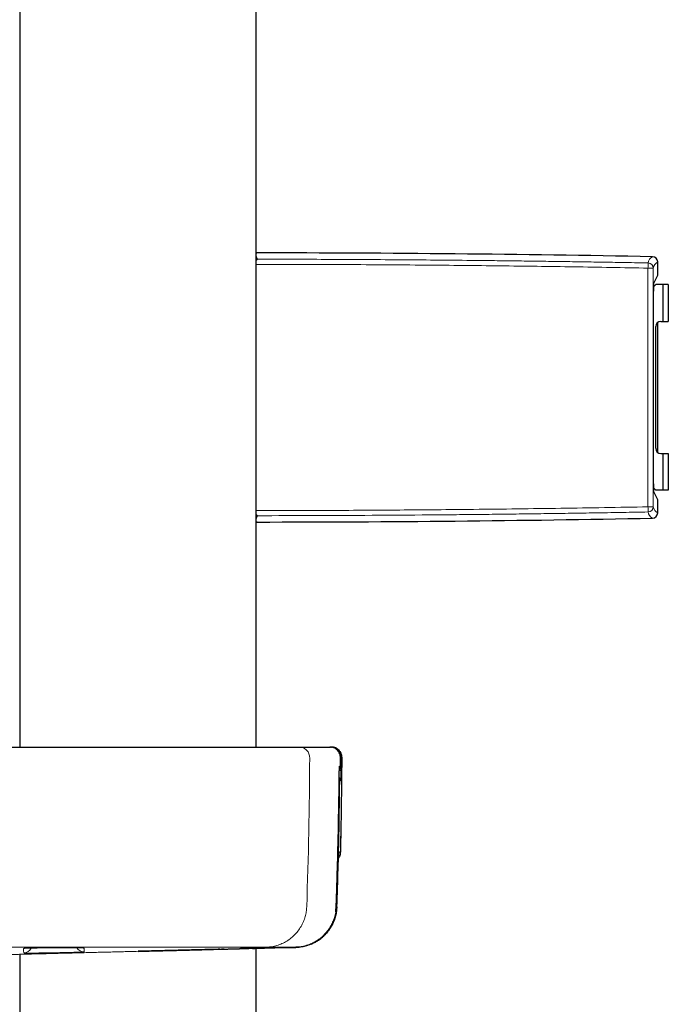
# Model space of a CAD drawing. Header units: millimetres. Extents: x 8 to 830, y 12 to 2106.
# Tile 91 of 256: x 150 to 211, y 1373 to 1467. Entities that reach past the tile are written whole.
import ezdxf

# ---------------------------------------------------------------- set-up
doc = ezdxf.new("R2010")
doc.units = ezdxf.units.MM

msp = doc.modelspace()

# ---------------------------------------------------------------- linework, layer by layer
at = {"color": 7, "linetype": 'Continuous', "lineweight": 30}
for p, q in [((149.641, 1501.299), (149.641, 1398)), ((172.141, 1398), (172.141, 1501.299)), ((172.275, 1445.097), (172.141, 1445.11)), ((210.386, 1442.982), (210.386, 1444.234)), ((209.976, 1442.162), (210.386, 1442.981)), ((210.386, 1442.981), (210.386, 1442.982)), ((209.97, 1423.101), (209.97, 1441.449)), ((210.191, 1442.075), (209.971, 1441.855)), ((210.891, 1442.075), (210.191, 1442.075)), ((210.891, 1438.575), (210.891, 1442.075)), ((211.391, 1442.075), (210.891, 1442.075)), ((211.391, 1442.075), (211.391, 1438.575)), ((210.381, 1426.089), (210.381, 1438.466)), ((210.691, 1438.575), (210.891, 1438.575)), ((210.891, 1438.575), (211.391, 1438.575)), ((210.191, 1426.475), (210.191, 1438.075)), ((210.691, 1425.975), (210.891, 1425.975)), ((210.891, 1422.475), (210.891, 1425.975)), ((210.891, 1425.975), (211.391, 1425.975)), ((211.391, 1425.975), (211.391, 1422.475)), ((210.191, 1422.475), (209.971, 1422.695)), ((210.891, 1422.475), (210.191, 1422.475)), ((211.391, 1422.475), (210.891, 1422.475)), ((210.386, 1421.568), (209.976, 1422.388)), ((210.386, 1421.568), (210.386, 1421.568)), ((210.386, 1420.316), (210.386, 1421.568)), ((172.141, 1419.439), (172.275, 1419.452)), ((176.259, 1398), (179.179, 1398)), ((179.215, 1398), (179.22, 1398)), ((179.22, 1398), (179.33, 1398)), ((179.422, 1397.994), (179.33, 1398)), ((180.175, 1396.195), (180.18, 1396.995)), ((180.075, 1395.821), (180.116, 1395.9)), ((180.173, 1396.177), (180.175, 1396.195)), ((180.175, 1396.195), (180.174, 1396.195)), ((180.194, 1387.976), (180.195, 1387.976)), ((179.75, 1382.473), (179.776, 1382.775)), ((168.523, 1378.74), (160.904, 1378.54)), ((168.523, 1378.74), (168.523, 1378.738)), ((169.098, 1378.753), (169.065, 1378.755)), ((169.087, 1378.752), (169.853, 1378.771)), ((169.098, 1378.753), (169.153, 1378.754)), ((170.559, 1378.792), (170.559, 1378.793)), ((171.988, 1378.825), (172.105, 1378.828)), ((172.141, 1169.212), (172.141, 1378.825)), ((172.299, 1378.829), (172.322, 1378.83)), ((172.335, 1378.83), (172.322, 1378.829)), ((172.505, 1378.837), (172.505, 1378.838)), ((174.785, 1378.892), (175.936, 1378.92)), ((149.641, 1378.256), (149.641, 1169.212))]:
    msp.add_line(p, q, dxfattribs=at)
at = {"color": 8, "linetype": 'Continuous', "lineweight": 0}
for p, q in [((172.141, 1444.509), (172.278, 1444.496)), ((172.141, 1444.508), (172.278, 1444.495)), ((172.278, 1444.496), (172.278, 1444.495)), ((172.141, 1420.041), (172.278, 1420.055)), ((172.141, 1420.041), (172.278, 1420.054)), ((172.278, 1420.055), (172.278, 1420.054)), ((179.436, 1397.994), (179.422, 1397.994)), ((180.175, 1396.195), (180.18, 1396.996)), ((180.22, 1396.996), (180.212, 1395.762)), ((180.058, 1395.111), (180.059, 1395.112)), ((179.955, 1386.497), (179.957, 1386.498)), ((179.958, 1386.498), (179.955, 1386.497)), ((179.776, 1382.775), (179.775, 1382.775)), ((179.836, 1382.775), (179.832, 1382.775)), ((179.837, 1382.774), (179.836, 1382.775)), ((179.836, 1382.775), (179.837, 1382.774)), ((169.098, 1378.756), (169.098, 1378.753)), ((170.004, 1378.778), (170.026, 1378.78)), ((170.004, 1378.778), (170.004, 1378.779)), ((175.863, 1378.919), (175.93, 1378.92)), ((175.93, 1378.92), (175.936, 1378.92))]:
    msp.add_line(p, q, dxfattribs=at)
at = {"color": 8, "linetype": 'Continuous', "lineweight": 0, "flags": 128}
for points in [[(180.086, 1396.019), (180.1, 1396.099), (180.107, 1396.195)], [(180.107, 1396.195), (180.116, 1396.195), (180.125, 1396.195), (180.134, 1396.195), (180.142, 1396.195), (180.151, 1396.195), (180.159, 1396.195), (180.167, 1396.195), (180.175, 1396.195)], [(180.111, 1394.795), (180.12, 1394.795), (180.129, 1394.795), (180.138, 1394.795), (180.146, 1394.795), (180.154, 1394.795), (180.162, 1394.795), (180.17, 1394.795), (180.177, 1394.795)], [(180.02, 1387.79), (180.035, 1387.873), (180.042, 1387.976)], [(150.002, 1378.814), (150.094, 1378.82), (150.155, 1378.83)], [(155.622, 1378.862), (155.697, 1378.851), (155.789, 1378.846)]]:
    msp.add_lwpolyline(points, dxfattribs=at)
at = {"color": 7, "linetype": 'Continuous', "lineweight": 30, "flags": 128}
for points in [[(180.2, 1387.976), (180.226, 1389.103), (180.234, 1389.505)], [(160.912, 1378.543), (165.005, 1378.65), (169.098, 1378.756)], [(170.004, 1378.779), (172.938, 1378.85), (175.873, 1378.921)], [(172.105, 1378.829), (171.962, 1378.825), (171.818, 1378.822), (171.675, 1378.818), (171.532, 1378.815), (171.389, 1378.811), (171.245, 1378.808), (171.102, 1378.804), (170.959, 1378.801)], [(173.333, 1378.853), (173.236, 1378.85), (173.131, 1378.848), (173.026, 1378.845), (172.921, 1378.843), (172.817, 1378.84), (172.712, 1378.838), (172.607, 1378.835)]]:
    msp.add_lwpolyline(points, dxfattribs=at)
at = {"color": 7, "linetype": 'Continuous', "lineweight": 30}
for centre, radius, start, end in [((171.3, -603.402), 2048.5, 88.920438, 89.972738), ((209.886, 1444.234), 0.5, 359.999, 88.91927), ((210.691, 1438.075), 0.5, 90, 180), ((210.691, 1426.475), 0.5, 180, 270), ((171.3, 3467.952), 2048.5, 270.027262, 271.079562), ((209.886, 1420.316), 0.5, 271.08073, 0.001), ((-269.687, 1398.999), 450.022, 359.35323, 359.74494), ((-269.585, 1399.294), 449.664, 357.89467, 359.4671)]:
    msp.add_arc(centre, radius, start, end, dxfattribs=at)
at = {"color": 8, "linetype": 'Continuous', "lineweight": 0}
for centre, radius, start, end in [((511.612, 1438.132), 302.205, 178.86094, 178.95355), ((210.236, 1444.036), 0.776, 116.04427, 172.39184), ((209.457, 1443.639), 0.5, 0.02103, 88.92605), ((210.727, 1443.537), 0.776, 116.04427, 172.39184), ((209.58, 1438.037), 5.615, 86.14418, 91.24898), ((209.58, 1426.513), 5.615, 268.75102, 273.85582), ((511.612, 1426.418), 302.205, 181.04645, 181.13906), ((209.457, 1420.91), 0.5, 271.07395, 359.97897), ((210.727, 1421.013), 0.776, 187.60816, 243.95573), ((210.236, 1420.513), 0.776, 187.60816, 243.95573), ((-276.518, 1399.001), 453.772, 357.952, 359.74677), ((-269.463, 1399.252), 449.596, 357.89966, 359.43199), ((180.056, 1394.423), 0.376, 81.52821, 89.37346), ((179.677, 1394.8), 0.5, 359.46394, 39.67212), ((179.611, 1394.8), 0.5, 359.46477, 25.43631), ((-269.451, 1399.249), 449.589, 357.90004, 358.37484), ((179.76, 1382.361), 0.42, 80.15918, 88.21182), ((150.014, 1379.186), 0.8, 270.76761, 334.9142), ((155.771, 1379.28), 0.8, 211.22, 271.09834)]:
    msp.add_arc(centre, radius, start, end, dxfattribs=at)
for centre, major_axis, ratio in [((213.815, 1432.275), (0, 500), 0.008718), ((214.315, 1432.275), (0, 499.5), 0.008727)]:
    msp.add_ellipse(centre, major_axis=major_axis, ratio=ratio, start_param=1.548042, end_param=1.59355, dxfattribs=at)
at = {"color": 7, "linetype": 'Continuous', "lineweight": 30}
for centre, major_axis, start_param, end_param in [((209.982, 1440.76), (-0.006, 1.402), 0.015038, 1.05719), ((209.982, 1423.79), (0.006, 1.402), 2.084402, 3.126554)]:
    msp.add_ellipse(centre, major_axis=major_axis, ratio=0.0076, start_param=start_param, end_param=end_param, dxfattribs=at)
at = {"color": 8, "linetype": 'Continuous', "lineweight": 0}
for points, knots in [([(172.275, 1445.097), (172.274, 1445.097), (172.272, 1445.097), (172.268, 1445.097), (172.265, 1445.097), (172.263, 1445.097), (172.26, 1445.097), (172.257, 1445.096), (172.255, 1445.096), (172.253, 1445.096), (172.251, 1445.096), (172.249, 1445.096), (172.247, 1445.095), (172.245, 1445.095), (172.243, 1445.095), (172.24, 1445.094), (172.237, 1445.094), (172.234, 1445.093), (172.231, 1445.093), (172.228, 1445.092), (172.226, 1445.092), (172.223, 1445.091), (172.22, 1445.09), (172.216, 1445.089), (172.211, 1445.087), (172.206, 1445.086), (172.202, 1445.084), (172.197, 1445.082), (172.192, 1445.08), (172.188, 1445.077), (172.184, 1445.075), (172.181, 1445.073), (172.178, 1445.071), (172.175, 1445.069), (172.172, 1445.067), (172.169, 1445.064), (172.166, 1445.062), (172.165, 1445.06), (172.164, 1445.059), (172.163, 1445.058), (172.162, 1445.057), (172.16, 1445.055), (172.157, 1445.052), (172.154, 1445.048), (172.15, 1445.043), (172.147, 1445.038), (172.144, 1445.032), (172.142, 1445.028), (172.141, 1445.026)], [0, 0, 0, 0, 0.014933, 0.030164, 0.045789, 0.059599, 0.074781, 0.091493, 0.101036, 0.110818, 0.12118, 0.132122, 0.142757, 0.152381, 0.162485, 0.18132, 0.197783, 0.214302, 0.231961, 0.246637, 0.262017, 0.278101, 0.290876, 0.322245, 0.356507, 0.387621, 0.416734, 0.447968, 0.481321, 0.516795, 0.546089, 0.571499, 0.594845, 0.61915, 0.644413, 0.67331, 0.703366, 0.713051, 0.722852, 0.732767, 0.742796, 0.750121, 0.788025, 0.828035, 0.870151, 0.914373, 0.958349, 1, 1, 1, 1]), ([(172.141, 1444.843), (172.141, 1444.842), (172.142, 1444.837), (172.145, 1444.826), (172.149, 1444.809), (172.154, 1444.792), (172.159, 1444.776), (172.163, 1444.764), (172.166, 1444.757), (172.167, 1444.754), (172.167, 1444.752), (172.17, 1444.744), (172.175, 1444.73), (172.183, 1444.71), (172.191, 1444.688), (172.201, 1444.665), (172.211, 1444.64), (172.222, 1444.614), (172.235, 1444.587), (172.248, 1444.558), (172.262, 1444.528), (172.273, 1444.506), (172.278, 1444.496)], [0, 0, 0, 0, 0.001017, 0.060648, 0.122017, 0.176337, 0.231951, 0.281961, 0.291901, 0.299152, 0.306317, 0.313509, 0.372928, 0.434199, 0.498255, 0.564217, 0.632085, 0.701857, 0.773535, 0.847118, 0.922606, 1, 1, 1, 1]), ([(172.278, 1444.495), (173.435, 1444.494), (175.747, 1444.492), (179.217, 1444.481), (182.689, 1444.464), (186.159, 1444.442), (189.621, 1444.414), (192.601, 1444.385), (195.11, 1444.357), (197.16, 1444.332), (199.212, 1444.305), (201.252, 1444.276), (203.282, 1444.246), (205.32, 1444.213), (207.384, 1444.177), (208.77, 1444.152), (209.467, 1444.139)], [0, 0, 0, 0, 0.093285, 0.186574, 0.279901, 0.373319, 0.466491, 0.559145, 0.613763, 0.668858, 0.72451, 0.779296, 0.833452, 0.888257, 0.943759, 1, 1, 1, 1]), ([(209.457, 1443.651), (207.11, 1443.692), (202.416, 1443.775), (195.374, 1443.869), (187.913, 1443.944), (180.169, 1443.995), (174.771, 1444.002), (172.141, 1444.006)], [0, 0, 0, 0, 0.188712, 0.377421, 0.566127, 0.788533, 1, 1, 1, 1]), ([(210.364, 1438.453), (210.364, 1438.451), (210.365, 1438.086), (210.367, 1437.396), (210.368, 1436.38), (210.37, 1435.139), (210.37, 1433.635), (210.371, 1431.713), (210.37, 1429.634), (210.368, 1427.711), (210.365, 1426.534), (210.364, 1426.103)], [0, 0, 0, 0, 0.00065, 0.088594, 0.167741, 0.247374, 0.390212, 0.532991, 0.71407, 0.89516, 1, 1, 1, 1]), ([(172.141, 1420.543), (174.352, 1420.546), (178.911, 1420.552), (185.817, 1420.59), (193.278, 1420.656), (201.159, 1420.754), (206.691, 1420.85), (209.457, 1420.899)], [0, 0, 0, 0, 0.177769, 0.366477, 0.555184, 0.77759, 1, 1, 1, 1]), ([(172.278, 1420.054), (172.273, 1420.043), (172.262, 1420.021), (172.247, 1419.989), (172.233, 1419.96), (172.221, 1419.932), (172.209, 1419.905), (172.199, 1419.88), (172.189, 1419.857), (172.181, 1419.837), (172.175, 1419.819), (172.171, 1419.807), (172.168, 1419.8), (172.167, 1419.798), (172.167, 1419.796), (172.166, 1419.793), (172.163, 1419.784), (172.158, 1419.769), (172.152, 1419.75), (172.147, 1419.731), (172.143, 1419.717), (172.141, 1419.709), (172.141, 1419.707)], [0, 0, 0, 0, 0.080122, 0.158199, 0.234233, 0.308224, 0.380171, 0.450074, 0.517933, 0.574815, 0.630176, 0.677636, 0.684987, 0.692309, 0.699602, 0.706866, 0.716881, 0.784255, 0.8498, 0.913517, 0.97382, 1, 1, 1, 1]), ([(209.467, 1420.41), (208.672, 1420.396), (207.096, 1420.367), (204.748, 1420.327), (202.432, 1420.291), (200.109, 1420.257), (197.791, 1420.226), (195.475, 1420.197), (193.197, 1420.171), (190.919, 1420.148), (187.583, 1420.118), (183.183, 1420.087), (177.731, 1420.062), (174.096, 1420.057), (172.278, 1420.055)], [0, 0, 0, 0, 0.064075, 0.127196, 0.189429, 0.250889, 0.314608, 0.376456, 0.437688, 0.498427, 0.560212, 0.706794, 0.853374, 1, 1, 1, 1]), ([(172.141, 1419.523), (172.141, 1419.522), (172.143, 1419.519), (172.146, 1419.514), (172.149, 1419.508), (172.152, 1419.504), (172.155, 1419.501), (172.157, 1419.498), (172.158, 1419.496), (172.159, 1419.495), (172.16, 1419.495), (172.16, 1419.494), (172.161, 1419.493), (172.162, 1419.492), (172.163, 1419.491), (172.165, 1419.489), (172.168, 1419.486), (172.172, 1419.483), (172.176, 1419.48), (172.18, 1419.477), (172.182, 1419.476), (172.184, 1419.475), (172.186, 1419.473), (172.188, 1419.472), (172.19, 1419.471), (172.193, 1419.47), (172.195, 1419.469), (172.198, 1419.467), (172.202, 1419.466), (172.205, 1419.464), (172.208, 1419.463), (172.21, 1419.462), (172.213, 1419.462), (172.216, 1419.461), (172.219, 1419.46), (172.221, 1419.459), (172.224, 1419.458), (172.227, 1419.458), (172.23, 1419.457), (172.232, 1419.457), (172.235, 1419.456), (172.237, 1419.456), (172.239, 1419.455), (172.241, 1419.455), (172.243, 1419.455), (172.245, 1419.455), (172.247, 1419.454), (172.249, 1419.454), (172.251, 1419.454), (172.253, 1419.454), (172.256, 1419.453), (172.259, 1419.453), (172.262, 1419.453), (172.265, 1419.453), (172.267, 1419.453), (172.27, 1419.452), (172.272, 1419.452), (172.274, 1419.452), (172.275, 1419.452)], [0, 0, 0, 0, 0.027604, 0.074437, 0.119164, 0.151189, 0.182039, 0.211717, 0.220237, 0.228656, 0.236972, 0.245187, 0.2533, 0.263264, 0.27437, 0.285334, 0.323327, 0.359501, 0.393857, 0.426395, 0.439125, 0.454933, 0.471508, 0.487672, 0.503425, 0.518768, 0.533701, 0.560012, 0.584944, 0.608496, 0.623496, 0.641521, 0.660473, 0.678581, 0.695845, 0.712266, 0.730048, 0.749644, 0.763555, 0.77685, 0.789528, 0.801591, 0.813039, 0.827012, 0.837701, 0.847902, 0.857613, 0.868466, 0.87949, 0.889923, 0.904466, 0.921125, 0.937007, 0.951309, 0.963652, 0.975565, 0.988112, 1, 1, 1, 1]), ([(177.25, 1396.996), (177.237, 1397.122), (177.218, 1397.316), (177.094, 1397.55), (176.966, 1397.711), (176.807, 1397.841), (176.576, 1397.966), (176.384, 1397.987), (176.259, 1398)], [0, 0, 0, 0, 0.2393952, 0.368321, 0.5, 0.631679, 0.7606048, 1, 1, 1, 1]), ([(179.22, 1398), (179.281, 1397.997), (179.407, 1397.99), (179.594, 1397.934), (179.773, 1397.841), (179.933, 1397.711), (180.063, 1397.55), (180.155, 1397.37), (180.21, 1397.183), (180.216, 1397.057), (180.219, 1396.996)], [0, 0, 0, 0, 0.116468, 0.239953, 0.368603, 0.5, 0.631397, 0.760047, 0.883532, 1, 1, 1, 1]), ([(180.212, 1395.762), (180.209, 1395.763), (180.204, 1395.765), (180.172, 1395.769), (180.129, 1395.772), (180.09, 1395.774), (180.072, 1395.774)], [0, 0, 0, 0, 0.261756, 0.523513, 0.785269, 1, 1, 1, 1]), ([(180.116, 1395.9), (180.117, 1395.9), (180.141, 1395.947), (180.164, 1396.047), (180.172, 1396.147), (180.175, 1396.195)], [0, 0, 0, 0, 0.008484, 0.518542, 1, 1, 1, 1]), ([(180.177, 1394.795), (180.179, 1394.798), (180.182, 1394.804), (180.187, 1394.849), (180.192, 1394.921), (180.196, 1395.019), (180.2, 1395.139), (180.204, 1395.277), (180.207, 1395.429), (180.21, 1395.592), (180.211, 1395.705), (180.211, 1395.762)], [0, 0, 0, 0, 0.111913, 0.223797, 0.335738, 0.447596, 0.559562, 0.669409, 0.779389, 0.889336, 1, 1, 1, 1]), ([(179.957, 1386.498), (179.96, 1386.598), (179.966, 1386.795), (179.977, 1387.074), (179.988, 1387.327), (180, 1387.548), (180.011, 1387.73), (180.023, 1387.867), (180.033, 1387.958), (180.039, 1387.97), (180.042, 1387.976)], [0, 0, 0, 0, 0.128234, 0.253455, 0.377214, 0.500405, 0.623569, 0.747226, 0.872214, 1, 1, 1, 1]), ([(180.042, 1387.976), (180.067, 1387.976), (180.115, 1387.976), (180.162, 1387.976), (180.189, 1387.976), (180.193, 1387.976), (180.194, 1387.976)], [0, 0, 0, 0, 0.288478, 0.579665, 0.873465, 1, 1, 1, 1]), ([(173.081, 1378.93), (173.235, 1378.938), (173.551, 1378.955), (174.024, 1379.055), (174.497, 1379.213), (174.958, 1379.437), (175.393, 1379.725), (175.79, 1380.07), (176.139, 1380.466), (176.431, 1380.9), (176.661, 1381.361), (176.825, 1381.836), (176.931, 1382.311), (176.954, 1382.629), (176.964, 1382.785)], [0, 0, 0, 0, 0.077276, 0.157663, 0.240725, 0.325911, 0.412576, 0.5, 0.587424, 0.674089, 0.759275, 0.842337, 0.922724, 1, 1, 1, 1]), ([(177.905, 1379.544), (178.007, 1379.608), (178.251, 1379.763), (178.594, 1380.067), (178.929, 1380.442), (179.214, 1380.857), (179.445, 1381.304), (179.619, 1381.777), (179.738, 1382.27), (179.763, 1382.607), (179.775, 1382.775)], [0, 0, 0, 0, 0.093466, 0.222754, 0.351942, 0.481057, 0.610276, 0.739723, 0.869546, 1, 1, 1, 1]), ([(173.081, 1378.93), (172.97, 1378.932), (172.75, 1378.937), (172.209, 1378.939), (171.511, 1378.938), (170.643, 1378.938), (169.607, 1378.942), (168.43, 1378.942), (167.115, 1378.943), (165.661, 1378.945), (164.077, 1378.946), (162.38, 1378.947), (160.585, 1378.947), (158.698, 1378.949), (156.723, 1378.949), (154.678, 1378.947), (152.585, 1378.948), (150.453, 1378.949), (148.298, 1378.947), (145.413, 1378.948), (141.812, 1378.948), (137.486, 1378.949), (132.99, 1378.949), (128.321, 1378.951), (123.482, 1378.946), (119.499, 1378.951), (116.371, 1378.948), (114.094, 1378.947), (111.817, 1378.95), (109.534, 1378.948), (107.299, 1378.948), (105.151, 1378.95), (103.103, 1378.951), (101.121, 1378.949), (99.215, 1378.947), (97.4, 1378.947), (95.693, 1378.947), (94.105, 1378.946), (92.64, 1378.945), (91.311, 1378.942), (90.13, 1378.94), (89.102, 1378.941), (88.249, 1378.94), (87.572, 1378.936), (87.068, 1378.935), (86.719, 1378.935), (86.461, 1378.933), (86.223, 1378.928), (85.992, 1378.923), (85.774, 1378.923), (85.407, 1378.925), (84.955, 1378.922), (84.432, 1378.92), (84.186, 1378.919), (84.053, 1378.919)], [0, 0, 0, 0, 0.015422, 0.030704, 0.046026, 0.061514, 0.076994, 0.092352, 0.107729, 0.123155, 0.138607, 0.154019, 0.169386, 0.184789, 0.200245, 0.215701, 0.231119, 0.246488, 0.261949, 0.277431, 0.308304, 0.339072, 0.369798, 0.404146, 0.438535, 0.472911, 0.489151, 0.505415, 0.521673, 0.537981, 0.554467, 0.570006, 0.585431, 0.600887, 0.616448, 0.63203, 0.64754, 0.663037, 0.678595, 0.694147, 0.709637, 0.725106, 0.740646, 0.755317, 0.769864, 0.784271, 0.798598, 0.812926, 0.827313, 0.841713, 0.856059, 0.901165, 0.946295, 1, 1, 1, 1]), ([(146.724, 1378.19), (146.724, 1378.19), (146.706, 1378.189), (146.704, 1378.189), (146.716, 1378.19), (146.759, 1378.191), (146.83, 1378.192), (146.929, 1378.194), (147.055, 1378.197), (147.205, 1378.2), (147.379, 1378.204), (147.578, 1378.209), (147.812, 1378.214), (148.084, 1378.22), (148.397, 1378.227), (148.739, 1378.235), (149.11, 1378.244), (149.51, 1378.253), (149.937, 1378.263), (150.389, 1378.274), (150.849, 1378.285), (151.315, 1378.297), (151.782, 1378.308), (152.269, 1378.32), (152.774, 1378.333), (153.291, 1378.346), (153.818, 1378.359), (154.355, 1378.373), (154.904, 1378.387), (155.491, 1378.402), (156.116, 1378.418), (156.778, 1378.436), (157.448, 1378.453), (158.13, 1378.471), (158.82, 1378.489), (159.516, 1378.507), (160.213, 1378.525), (160.679, 1378.537), (160.912, 1378.543)], [0, 0, 0, 0, 0.0000236, 0.0301061, 0.0570253, 0.0840078, 0.1111093, 0.1383846, 0.1656535, 0.1922744, 0.2189107, 0.2456101, 0.2724203, 0.3028713, 0.3331932, 0.363456, 0.3937299, 0.4242691, 0.4545731, 0.4847177, 0.5147798, 0.5417444, 0.5687299, 0.5957902, 0.622979, 0.6501807, 0.6767655, 0.7033455, 0.7299691, 0.756684, 0.7871207, 0.8174441, 0.8477256, 0.8780365, 0.9087112, 0.9392123, 0.9696162, 1, 1, 1, 1]), ([(155.789, 1378.846), (155.784, 1378.848), (155.774, 1378.851), (155.696, 1378.856), (155.573, 1378.86), (155.406, 1378.864), (155.197, 1378.867), (154.948, 1378.869), (154.662, 1378.871), (154.346, 1378.873), (154.005, 1378.873), (153.646, 1378.873), (153.275, 1378.872), (152.897, 1378.871), (152.52, 1378.869), (152.149, 1378.866), (151.79, 1378.863), (151.449, 1378.859), (151.132, 1378.854), (150.844, 1378.849), (150.594, 1378.844), (150.383, 1378.838), (150.216, 1378.832), (150.094, 1378.826), (150.017, 1378.82), (150.007, 1378.816), (150.002, 1378.814)], [0, 0, 0, 0, 0.041668, 0.083357, 0.125069, 0.166763, 0.208398, 0.249967, 0.29154, 0.333183, 0.374878, 0.416572, 0.458209, 0.499771, 0.541292, 0.582831, 0.624426, 0.66609, 0.707846, 0.749758, 0.791609, 0.833222, 0.87474, 0.916286, 0.957988, 1, 1, 1, 1]), ([(150.002, 1378.814), (150.005, 1378.763), (150.009, 1378.66), (150.017, 1378.506), (150.022, 1378.426), (150.025, 1378.386)], [0, 0, 0, 0, 0.333288, 0.666615, 1, 1, 1, 1]), ([(150.025, 1378.386), (150.03, 1378.385), (150.04, 1378.382), (150.119, 1378.379), (150.241, 1378.377), (150.408, 1378.376), (150.616, 1378.376), (150.864, 1378.376), (151.148, 1378.379), (151.463, 1378.382), (151.802, 1378.386), (152.16, 1378.391), (152.529, 1378.397), (152.905, 1378.403), (153.281, 1378.41), (153.65, 1378.417), (154.007, 1378.425), (154.346, 1378.433), (154.662, 1378.441), (154.948, 1378.448), (155.197, 1378.455), (155.407, 1378.462), (155.573, 1378.467), (155.694, 1378.472), (155.772, 1378.477), (155.781, 1378.479), (155.786, 1378.48)], [0, 0, 0, 0, 0.041669, 0.083363, 0.125081, 0.166783, 0.208428, 0.250008, 0.291592, 0.333244, 0.374948, 0.416649, 0.45829, 0.499854, 0.541376, 0.582914, 0.624505, 0.666161, 0.707904, 0.749797, 0.791631, 0.833234, 0.874746, 0.91629, 0.957991, 1, 1, 1, 1]), ([(155.786, 1378.48), (155.786, 1378.502), (155.785, 1378.547), (155.786, 1378.64), (155.787, 1378.742), (155.789, 1378.811), (155.789, 1378.846)], [0, 0, 0, 0, 0.250052, 0.500064, 0.750045, 1, 1, 1, 1]), ([(170.559, 1378.791), (170.527, 1378.79), (170.439, 1378.788), (170.311, 1378.785), (170.192, 1378.782), (170.106, 1378.78), (170.049, 1378.779), (170.011, 1378.778), (170.007, 1378.778), (170.004, 1378.778)], [0, 0, 0, 0, 0.09997, 0.274846, 0.449574, 0.586789, 0.724349, 0.861825, 1, 1, 1, 1]), ([(175.873, 1378.921), (175.697, 1378.921), (175.345, 1378.922), (174.428, 1378.928), (173.53, 1378.929), (173.081, 1378.93)], [0, 0, 0, 0, 0.332819, 0.666157, 1, 1, 1, 1])]:
    msp.add_open_spline(points, degree=3, knots=knots, dxfattribs=at)
at = {"color": 7, "linetype": 'Continuous', "lineweight": 30}
for points, knots in [([(172.278, 1444.495), (172.274, 1444.492), (172.266, 1444.486), (172.227, 1444.452), (172.184, 1444.413), (172.151, 1444.384), (172.141, 1444.375)], [0, 0, 0, 0, 0.280044, 0.562494, 0.858759, 1, 1, 1, 1]), ([(172.141, 1420.175), (172.151, 1420.165), (172.184, 1420.136), (172.227, 1420.098), (172.266, 1420.063), (172.274, 1420.058), (172.278, 1420.055)], [0, 0, 0, 0, 0.141241, 0.437506, 0.719956, 1, 1, 1, 1]), ([(85.483, 1398), (85.796, 1398), (86.417, 1398), (87.555, 1398), (88.834, 1398), (90.271, 1398), (91.859, 1398), (93.584, 1398), (95.42, 1398), (97.349, 1398), (99.258, 1398), (101.13, 1398), (102.499, 1398), (103.44, 1398), (103.93, 1398), (104.425, 1398), (104.924, 1398), (105.428, 1398), (106.11, 1398), (107.045, 1398), (108.305, 1398), (109.778, 1398), (111.427, 1398), (113.069, 1398), (115.296, 1398), (118.086, 1398), (120.981, 1398), (123.312, 1398), (125.073, 1398), (126.833, 1398), (128.592, 1398), (130.351, 1398), (132.109, 1398), (133.887, 1398), (135.707, 1398), (137.588, 1398), (139.527, 1398), (141.525, 1398), (143.581, 1398), (145.695, 1398), (147.57, 1398), (149.16, 1398), (150.421, 1398), (151.606, 1398), (152.717, 1398), (153.752, 1398), (155.172, 1398), (156.973, 1398), (159.133, 1398), (161.217, 1398), (163.214, 1398), (165.109, 1398), (166.875, 1398), (168.512, 1398), (170.02, 1398), (171.393, 1398), (172.622, 1398), (173.693, 1398), (174.596, 1398), (175.327, 1398), (175.901, 1398), (176.139, 1398), (176.259, 1398)], [0, 0, 0, 0, 0.021116, 0.041995, 0.062768, 0.083566, 0.104519, 0.125756, 0.146773, 0.167557, 0.188234, 0.205615, 0.223088, 0.227689, 0.232303, 0.236932, 0.241576, 0.246236, 0.250915, 0.260455, 0.27186, 0.285142, 0.300311, 0.316324, 0.329329, 0.360202, 0.391177, 0.406891, 0.42259, 0.438276, 0.45395, 0.469616, 0.485276, 0.500931, 0.517174, 0.533949, 0.551257, 0.569101, 0.587485, 0.60641, 0.62588, 0.63787, 0.649216, 0.659923, 0.67, 0.679453, 0.688293, 0.70927, 0.730058, 0.750789, 0.771906, 0.792715, 0.81334, 0.833908, 0.854547, 0.875385, 0.896328, 0.917037, 0.937635, 0.958246, 0.978994, 1, 1, 1, 1]), ([(180.179, 1396.996), (180.176, 1397.057), (180.17, 1397.183), (180.115, 1397.37), (180.023, 1397.55), (179.893, 1397.711), (179.733, 1397.841), (179.553, 1397.934), (179.366, 1397.99), (179.24, 1397.997), (179.179, 1398)], [0, 0, 0, 0, 0.1164694, 0.2399546, 0.368604, 0.5, 0.631396, 0.7600454, 0.8835306, 1, 1, 1, 1]), ([(180.328, 1396.996), (180.326, 1397.047), (180.322, 1397.149), (180.288, 1397.293), (180.238, 1397.423), (180.171, 1397.544), (180.092, 1397.65), (180.008, 1397.736), (179.936, 1397.795), (179.883, 1397.833), (179.844, 1397.857), (179.807, 1397.879), (179.766, 1397.9), (179.716, 1397.923), (179.663, 1397.943), (179.609, 1397.961), (179.557, 1397.974), (179.506, 1397.985), (179.46, 1397.992), (179.435, 1397.994), (179.422, 1397.996)], [0, 0, 0, 0, 0.067828, 0.132824, 0.19365, 0.249224, 0.313807, 0.36659, 0.407132, 0.435392, 0.452456, 0.467519, 0.492258, 0.521771, 0.57098, 0.633133, 0.709142, 0.7995, 0.904499, 1, 1, 1, 1]), ([(180.193, 1387.976), (180.209, 1388.612), (180.255, 1390.447), (180.302, 1393.454), (180.319, 1395.824), (180.327, 1396.996)], [0, 0, 0, 0, 0.211613, 0.610539, 1, 1, 1, 1]), ([(180.059, 1395.112), (180.06, 1395.185), (180.062, 1395.329), (180.066, 1395.533), (180.071, 1395.719), (180.077, 1395.88), (180.084, 1396.014), (180.092, 1396.115), (180.099, 1396.182), (180.104, 1396.191), (180.107, 1396.195)], [0, 0, 0, 0, 0.127754, 0.252699, 0.376317, 0.499461, 0.622658, 0.746446, 0.871713, 1, 1, 1, 1]), ([(179.776, 1382.775), (179.822, 1384.145), (179.916, 1386.886), (180.01, 1390.998), (180.043, 1393.741), (180.06, 1395.112)], [0, 0, 0, 0, 0.33333, 0.666667, 1, 1, 1, 1]), ([(179.992, 1387.393), (180.016, 1387.427), (180.062, 1387.492), (180.116, 1387.599), (180.158, 1387.713), (180.189, 1387.84), (180.194, 1387.93), (180.197, 1387.976)], [0, 0, 0, 0, 0.2008601, 0.3771339, 0.57121, 0.7800786, 1, 1, 1, 1]), ([(179.989, 1387.344), (179.991, 1387.376), (179.995, 1387.444), (180, 1387.535), (180.005, 1387.613), (180.009, 1387.668), (180.011, 1387.7), (180.011, 1387.708), (180.011, 1387.711)], [0, 0, 0, 0, 0.181533, 0.384712, 0.59415, 0.747858, 0.895512, 1, 1, 1, 1]), ([(179.837, 1382.774), (179.859, 1383.395), (179.903, 1384.636), (179.94, 1385.877), (179.958, 1386.498)], [0, 0, 0, 0, 0.499998, 1, 1, 1, 1]), ([(179.832, 1382.775), (179.822, 1382.635), (179.803, 1382.346), (179.712, 1381.905), (179.578, 1381.491), (179.408, 1381.112), (179.215, 1380.771), (178.979, 1380.437), (178.687, 1380.105), (178.429, 1379.871), (178.232, 1379.719), (178.13, 1379.645), (178.027, 1379.575), (177.924, 1379.51), (177.737, 1379.398), (177.468, 1379.262), (177.125, 1379.129), (176.819, 1379.04), (176.556, 1378.983), (176.338, 1378.95), (176.176, 1378.933), (176.064, 1378.926), (175.995, 1378.922), (175.954, 1378.921), (175.936, 1378.921), (175.932, 1378.92), (175.931, 1378.92), (175.93, 1378.92), (175.93, 1378.92), (175.93, 1378.92), (175.93, 1378.92)], [0, 0, 0, 0, 0.0696197, 0.1438965, 0.2228301, 0.285104, 0.3499991, 0.4175154, 0.4876529, 0.5693079, 0.5899509, 0.6111912, 0.6318668, 0.6519776, 0.6715238, 0.7404126, 0.8012078, 0.8539071, 0.8985085, 0.9350103, 0.9634113, 0.9793954, 0.9908216, 0.9976899, 0.9994147, 0.9998498, 0.9999605, 0.9999892, 0.9999968, 1, 1, 1, 1]), ([(177.376, 1379.232), (177.43, 1379.254), (177.601, 1379.321), (177.867, 1379.467), (178.213, 1379.691), (178.558, 1379.973), (178.883, 1380.313), (179.145, 1380.657), (179.352, 1380.996), (179.509, 1381.319), (179.625, 1381.62), (179.708, 1381.894), (179.768, 1382.157), (179.807, 1382.399), (179.828, 1382.608), (179.834, 1382.726), (179.836, 1382.775)], [0, 0, 0, 0, 0.038561, 0.120599, 0.199064, 0.310022, 0.412946, 0.507836, 0.594689, 0.673504, 0.744278, 0.80701, 0.8617, 0.922101, 0.968202, 1, 1, 1, 1]), ([(177.996, 1379.557), (178.02, 1379.571), (178.152, 1379.649), (178.373, 1379.82), (178.655, 1380.07), (178.91, 1380.348), (179.137, 1380.65), (179.335, 1380.971), (179.503, 1381.309), (179.639, 1381.662), (179.744, 1382.025), (179.784, 1382.274), (179.805, 1382.398)], [0, 0, 0, 0, 0.024053, 0.132256, 0.24055, 0.34892, 0.457322, 0.565796, 0.674332, 0.782895, 0.891453, 1, 1, 1, 1]), ([(179.728, 1382.314), (179.734, 1382.341), (179.745, 1382.394), (179.748, 1382.447), (179.75, 1382.473)], [0, 0, 0, 0, 0.514842, 1, 1, 1, 1]), ([(175.873, 1378.921), (176.04, 1378.931), (176.375, 1378.952), (176.868, 1379.064), (177.341, 1379.234), (177.69, 1379.397), (177.867, 1379.517), (177.905, 1379.544)], [0, 0, 0, 0, 0.233815, 0.467598, 0.701427, 0.935199, 1, 1, 1, 1]), ([(177.906, 1379.541), (177.939, 1379.56), (178.021, 1379.607), (178.095, 1379.665), (178.14, 1379.7)], [0, 0, 0, 0, 0.393025, 1, 1, 1, 1]), ([(160.904, 1378.539), (160.989, 1378.541), (161.428, 1378.552), (162.223, 1378.573), (163.277, 1378.601), (164.313, 1378.628), (165.321, 1378.654), (166.292, 1378.679), (167.216, 1378.703), (168.085, 1378.725), (168.897, 1378.746), (169.638, 1378.764), (170.199, 1378.778), (170.481, 1378.785), (170.568, 1378.787)], [0, 0, 0, 0, 0.022371, 0.115866, 0.20958, 0.303395, 0.397203, 0.490927, 0.584501, 0.677945, 0.771328, 0.86471, 0.958149, 1, 1, 1, 1]), ([(168.683, 1378.742), (168.657, 1378.741), (168.608, 1378.74), (168.558, 1378.739), (168.529, 1378.738), (168.525, 1378.738), (168.523, 1378.738)], [0, 0, 0, 0, 0.273262, 0.531016, 0.77325, 1, 1, 1, 1]), ([(168.683, 1378.742), (168.712, 1378.742), (168.765, 1378.744), (168.818, 1378.745), (168.841, 1378.746)], [0, 0, 0, 0, 0.56, 1, 1, 1, 1]), ([(169.153, 1378.754), (169.619, 1378.767), (170.088, 1378.779), (170.557, 1378.79), (170.559, 1378.79)], [0, 0, 0, 0, 0.994473, 1, 1, 1, 1]), ([(170.959, 1378.801), (170.929, 1378.8), (170.871, 1378.799), (170.789, 1378.797), (170.717, 1378.795), (170.658, 1378.794), (170.612, 1378.793), (170.581, 1378.792), (170.562, 1378.792), (170.56, 1378.791), (170.559, 1378.791)], [0, 0, 0, 0, 0.14204, 0.279209, 0.411508, 0.538938, 0.6615, 0.779196, 0.892028, 1, 1, 1, 1]), ([(171.818, 1378.817), (171.824, 1378.817), (171.972, 1378.821), (172.181, 1378.826), (172.427, 1378.832), (172.57, 1378.835), (172.594, 1378.835), (172.606, 1378.835)], [0, 0, 0, 0, 0.010302, 0.257088, 0.50399, 0.752116, 1, 1, 1, 1]), ([(172.105, 1378.829), (172.134, 1378.829), (172.192, 1378.831), (172.274, 1378.832), (172.345, 1378.834), (172.405, 1378.835), (172.45, 1378.836), (172.482, 1378.837), (172.502, 1378.838), (172.504, 1378.838), (172.505, 1378.838)], [0, 0, 0, 0, 0.140571, 0.27669, 0.408358, 0.535578, 0.658349, 0.776675, 0.890558, 1, 1, 1, 1]), ([(172.505, 1378.837), (172.504, 1378.837), (172.502, 1378.837), (172.483, 1378.837), (172.451, 1378.836), (172.406, 1378.835), (172.347, 1378.833), (172.275, 1378.832), (172.193, 1378.83), (172.135, 1378.828), (172.105, 1378.828)], [0, 0, 0, 0, 0.108055, 0.220947, 0.338679, 0.461254, 0.588672, 0.720936, 0.858045, 1, 1, 1, 1]), ([(172.561, 1378.839), (172.577, 1378.839), (172.6, 1378.839), (172.612, 1378.84), (172.616, 1378.84)], [0, 0, 0, 0, 0.6687333, 1, 1, 1, 1]), ([(177.376, 1379.231), (177.386, 1379.234), (177.409, 1379.242), (177.43, 1379.253), (177.442, 1379.259)], [0, 0, 0, 0, 0.443343, 1, 1, 1, 1])]:
    msp.add_open_spline(points, degree=3, knots=knots, dxfattribs=at)
msp.add_open_spline([(169.087, 1378.752), (169.065, 1378.751), (169.021, 1378.75), (168.957, 1378.749), (168.895, 1378.747), (168.859, 1378.746), (168.841, 1378.746)], degree=3, dxfattribs=at)

doc.saveas('drawing.dxf')
